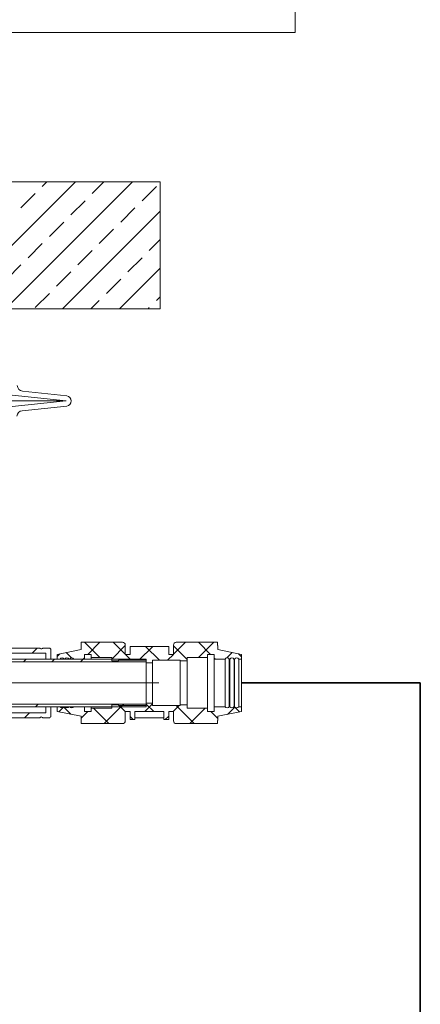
# Model space of a CAD drawing. Extents: x 193 to 943, y 26 to 526.
# Tile 14 of 207: x 261 to 277, y 104 to 143. Entities that reach past the tile are written whole.
import ezdxf
from ezdxf.lldxf.tags import DXFTag

# ---------------------------------------------------------------- set-up
doc = ezdxf.new("R2010")
doc.units = 0
doc.layers.get('0').update_dxf_attribs({"lineweight": 25})
doc.layers.add('KG4_HLS_S_____ZEICHNEN_SWDF', color=40, linetype='Continuous', lineweight=35, true_color=0xffbf00)
doc.layers.add('KG4_HLS_SYA', color=7, linetype='Continuous', lineweight=25)
doc.layers.add('KG4_HLS_TEXTE', color=7, linetype='Continuous', lineweight=13)
tags = doc.linetypes.add('STRICHPUNKT2', pattern=[12.7, 6.35, -3.175, 0, -3.175]).pattern_tags.tags
tags[10:11] = [DXFTag(74, 4), DXFTag(75, 0), DXFTag(340, '0'), DXFTag(46, 0.0), DXFTag(50, 0.0), DXFTag(44, 0.0), DXFTag(45, 0.0)]
tags[8:9] = [DXFTag(74, 4), DXFTag(75, 0), DXFTag(340, '0'), DXFTag(46, 0.0), DXFTag(50, 0.0), DXFTag(44, 0.0), DXFTag(45, 0.0)]
tags[6:7] = [DXFTag(74, 4), DXFTag(75, 0), DXFTag(340, '0'), DXFTag(46, 0.0), DXFTag(50, 0.0), DXFTag(44, 0.0), DXFTag(45, 0.0)]
tags[4:5] = [DXFTag(74, 4), DXFTag(75, 0), DXFTag(340, '0'), DXFTag(46, 0.0), DXFTag(50, 0.0), DXFTag(44, 0.0), DXFTag(45, 0.0)]

# ---------------------------------------------------------------- blocks, each defined once
blk = doc.blocks.new('Blockreferenz-A069I1I67N', base_point=(228.018, 113.76))
at = {"color": 8, "lineweight": 5, "true_color": 0x808080}
for p, q in [((258.431, 131.404), (263.431, 136.404)), ((260.676, 131.404), (265.676, 136.404)), ((262.127, 136.222), (262.309, 136.404)), ((264.092, 135.942), (264.554, 136.404)), ((266.056, 135.661), (266.617, 136.222)), ((261.285, 135.381), (261.847, 135.942)), ((263.25, 135.1), (263.811, 135.661)), ((262.922, 131.404), (266.768, 135.251)), ((265.214, 134.819), (265.776, 135.381)), ((262.408, 134.258), (262.969, 134.819)), ((264.372, 133.977), (264.934, 134.539)), ((266.337, 133.697), (266.768, 134.128)), ((261.566, 133.416), (262.127, 133.977)), ((263.531, 133.135), (264.092, 133.697)), ((265.495, 132.855), (266.056, 133.416)), ((260.724, 132.574), (261.285, 133.135)), ((265.167, 131.404), (266.768, 133.006)), ((262.689, 132.294), (263.25, 132.855)), ((264.653, 132.013), (265.214, 132.574)), ((261.847, 131.452), (262.408, 132.013)), ((264.044, 131.404), (264.372, 131.732)), ((266.617, 131.732), (266.768, 131.883)), ((266.289, 131.404), (266.337, 131.452)), ((264.393, 117.681), (263.789, 118.285)), ((263.92, 117.81), (264.395, 118.285)), ((265.621, 117.575), (264.911, 118.285)), ((267.293, 117.815), (267.763, 118.285)), ((268.754, 117.81), (268.279, 118.285)), ((268.281, 117.681), (268.885, 118.285)), ((261.725, 117.86), (261.925, 118.06)), ((262.718, 117.73), (262.817, 117.829)), ((263.282, 117.669), (263.071, 117.88)), ((264.858, 117.625), (265.393, 118.16)), ((265.931, 117.575), (266.48, 118.125)), ((266.743, 117.575), (266.194, 118.125)), ((267.053, 117.575), (267.288, 117.81)), ((267.828, 117.612), (267.293, 118.147)), ((269.391, 117.667), (269.605, 117.882)), ((269.968, 117.717), (269.853, 117.833)), ((263.732, 117.622), (263.788, 117.678)), ((268.941, 117.622), (268.898, 117.665)), ((266.16, 115.56), (266.468, 115.868)), ((266.514, 115.56), (266.218, 115.855)), ((261.42, 115.31), (261.62, 115.51)), ((262.78, 115.547), (262.94, 115.707)), ((263.253, 115.452), (262.975, 115.731)), ((263.655, 115.299), (263.915, 115.56)), ((264.743, 115.085), (264.139, 115.689)), ((264.563, 115.085), (265.272, 115.794)), ((265.393, 115.557), (265.157, 115.794)), ((267.283, 115.56), (267.517, 115.794)), ((268.111, 115.085), (267.402, 115.794)), ((267.93, 115.085), (268.534, 115.689)), ((268.631, 115.687), (268.63, 115.689)), ((269.032, 115.286), (268.759, 115.56)), ((269.417, 115.449), (269.706, 115.738)), ((269.896, 115.545), (269.694, 115.747)), ((265.706, 115.245), (265.583, 115.367)), ((266.968, 115.245), (267.103, 115.38))]:
    blk.add_line(p, q, dxfattribs=at)
at = {"color": 0, "lineweight": 9}
for p, q in [((266.768, 136.404), (260.143, 136.404)), ((266.768, 131.404), (266.768, 136.404)), ((258.018, 131.404), (266.768, 131.404)), ((263.068, 127.781), (260.943, 128.004)), ((263.089, 127.98), (261.345, 128.163)), ((263.068, 127.781), (253.968, 127.781)), ((260.941, 127.558), (263.068, 127.781)), ((261.33, 127.397), (263.089, 127.582)), ((263.66, 118.157), (263.66, 118.285)), ((263.66, 118.285), (265.26, 118.285)), ((265.26, 118.285), (265.287, 118.285)), ((265.393, 118.178), (265.393, 117.81)), ((267.293, 117.81), (267.293, 118.178)), ((267.4, 118.285), (267.427, 118.285)), ((267.427, 118.285), (269.027, 118.285)), ((269.027, 118.157), (269.027, 118.285)), ((262.263, 117.86), (260.138, 117.86)), ((261.999, 118.06), (260.263, 118.06)), ((262.388, 118.06), (262.178, 118.06)), ((262.263, 117.622), (262.263, 117.86)), ((262.463, 117.622), (262.463, 117.985)), ((262.718, 117.81), (263.655, 117.997)), ((262.718, 117.622), (262.718, 117.81)), ((263.655, 118.157), (263.66, 118.157)), ((263.655, 117.997), (263.655, 118.157)), ((264.056, 117.81), (263.788, 117.81)), ((263.788, 117.81), (263.788, 117.622)), ((264.056, 117.681), (264.056, 117.81)), ((265.393, 117.81), (265.583, 117.81)), ((265.583, 117.81), (265.583, 118.125)), ((267.103, 118.125), (265.583, 118.125)), ((267.103, 118.125), (267.103, 117.81)), ((267.103, 117.81), (267.293, 117.81)), ((268.898, 117.81), (268.631, 117.81)), ((268.631, 117.81), (268.631, 117.681)), ((268.898, 117.622), (268.898, 117.81)), ((269.027, 118.157), (269.032, 118.157)), ((269.032, 118.157), (269.032, 117.997)), ((269.032, 117.997), (269.968, 117.81)), ((269.968, 117.81), (269.968, 117.622)), ((255.143, 117.622), (266.218, 117.622)), ((255.143, 117.515), (266.218, 117.515)), ((261.38, 117.515), (261.487, 117.622)), ((262.263, 117.622), (262.463, 117.622)), ((262.502, 117.515), (262.61, 117.622)), ((262.825, 117.622), (262.718, 117.622)), ((263.012, 117.622), (262.987, 117.622)), ((263.2, 117.622), (263.175, 117.622)), ((263.788, 117.622), (263.362, 117.622)), ((263.625, 117.515), (263.732, 117.622)), ((264.858, 117.681), (264.056, 117.681)), ((264.056, 117.681), (264.056, 117.622)), ((264.858, 117.552), (264.858, 117.681)), ((265.126, 117.552), (264.858, 117.552)), ((266.218, 117.575), (265.126, 117.575)), ((265.126, 117.575), (265.126, 117.552)), ((266.218, 117.515), (266.218, 117.622)), ((266.218, 117.481), (266.218, 117.575)), ((266.468, 117.481), (266.218, 117.481)), ((266.218, 117.481), (266.218, 115.888)), ((267.561, 117.575), (266.468, 117.575)), ((266.468, 117.575), (266.468, 117.481)), ((266.468, 117.481), (266.468, 115.888)), ((267.561, 117.552), (267.561, 117.575)), ((267.828, 117.552), (267.561, 117.552)), ((267.561, 117.552), (267.561, 115.818)), ((268.631, 117.681), (267.828, 117.681)), ((267.828, 117.681), (267.828, 117.552)), ((267.828, 117.552), (267.828, 115.818)), ((268.631, 117.681), (268.631, 115.689)), ((269.325, 117.622), (268.898, 117.622)), ((268.898, 117.622), (268.898, 115.747)), ((269.325, 117.622), (269.325, 115.747)), ((269.512, 117.622), (269.487, 117.622)), ((269.487, 117.622), (269.487, 115.747)), ((269.512, 117.622), (269.512, 115.747)), ((269.7, 117.622), (269.675, 117.622)), ((269.675, 117.622), (269.675, 115.747)), ((269.7, 117.622), (269.7, 115.747)), ((269.968, 117.622), (269.862, 117.622)), ((269.862, 117.622), (269.862, 115.747)), ((269.968, 117.622), (269.968, 115.747)), ((266.218, 115.855), (255.143, 115.855)), ((261.858, 115.747), (261.965, 115.855)), ((265.225, 115.747), (265.333, 115.855)), ((266.218, 115.794), (266.218, 115.888)), ((266.218, 115.888), (266.468, 115.888)), ((266.218, 115.747), (266.218, 115.855)), ((266.468, 115.888), (266.468, 115.794)), ((266.218, 115.747), (255.143, 115.747)), ((260.138, 115.51), (262.263, 115.51)), ((262.263, 115.51), (262.263, 115.747)), ((262.463, 115.747), (262.263, 115.747)), ((262.463, 115.385), (262.463, 115.747)), ((262.718, 115.56), (262.718, 115.747)), ((262.718, 115.747), (262.825, 115.747)), ((263.655, 115.372), (262.718, 115.56)), ((262.987, 115.747), (263.012, 115.747)), ((263.175, 115.747), (263.2, 115.747)), ((263.362, 115.747), (263.788, 115.747)), ((263.788, 115.747), (263.788, 115.56)), ((263.788, 115.56), (264.056, 115.56)), ((264.056, 115.747), (264.056, 115.689)), ((264.056, 115.56), (264.056, 115.689)), ((264.056, 115.689), (264.858, 115.689)), ((264.858, 115.689), (264.858, 115.818)), ((264.858, 115.818), (265.126, 115.818)), ((265.126, 115.818), (265.126, 115.794)), ((265.126, 115.794), (266.218, 115.794)), ((265.583, 115.56), (265.393, 115.56)), ((265.393, 115.56), (265.393, 115.191)), ((265.583, 115.245), (265.583, 115.56)), ((266.913, 115.56), (265.773, 115.56)), ((265.773, 115.56), (265.773, 115.245)), ((266.468, 115.794), (267.561, 115.794)), ((266.913, 115.245), (266.913, 115.56)), ((267.293, 115.56), (267.103, 115.56)), ((267.103, 115.56), (267.103, 115.245)), ((267.293, 115.191), (267.293, 115.56)), ((267.561, 115.794), (267.561, 115.818)), ((267.561, 115.818), (267.828, 115.818)), ((267.828, 115.818), (267.828, 115.689)), ((267.828, 115.689), (268.631, 115.689)), ((268.631, 115.689), (268.631, 115.56)), ((268.631, 115.56), (268.898, 115.56)), ((268.898, 115.56), (268.898, 115.747)), ((268.898, 115.747), (269.325, 115.747)), ((269.968, 115.56), (269.032, 115.372)), ((269.487, 115.747), (269.512, 115.747)), ((269.675, 115.747), (269.7, 115.747)), ((269.862, 115.747), (269.968, 115.747)), ((269.968, 115.747), (269.968, 115.56)), ((260.413, 115.31), (261.999, 115.31)), ((262.178, 115.31), (262.388, 115.31)), ((263.655, 115.212), (263.655, 115.372)), ((263.66, 115.212), (263.655, 115.212)), ((263.66, 115.085), (263.66, 115.212)), ((265.26, 115.085), (263.66, 115.085)), ((265.287, 115.085), (265.26, 115.085)), ((265.773, 115.245), (265.583, 115.245)), ((266.913, 115.315), (265.773, 115.315)), ((267.103, 115.245), (266.913, 115.245)), ((267.427, 115.085), (267.4, 115.085)), ((269.027, 115.085), (267.427, 115.085)), ((269.032, 115.212), (269.027, 115.212)), ((269.027, 115.085), (269.027, 115.212)), ((269.032, 115.372), (269.032, 115.212))]:
    blk.add_line(p, q, dxfattribs=at)
at = {"color": 0, "linetype": 'STRICHPUNKT2', "lineweight": 5, "ltscale": 0.13}
blk.add_line((266.718, 116.685), (254.643, 116.685), dxfattribs=at)
at = {"color": 0, "lineweight": 9}
for centre, major_axis, end_param in [((261.368, 128.387), (-0.225, 0), 1.466077), ((263.068, 127.781), (0.021, -0.199), 2.932153), ((261.354, 127.174), (-0.024, 0.224), 1.420553), ((265.287, 118.178), (0.106, 0), 1.570796), ((267.4, 118.178), (0, 0.106), 1.570796), ((261.999, 117.997), (0.0446, 0.0437), 0.795399), ((262.088, 118.085), (-0.0446, -0.0438), 1.590798), ((262.178, 117.997), (0, 0.0625), 0.795399), ((262.388, 117.985), (0.075, 0), 1.570796), ((262.906, 117.575), (0.0813, 0.0468), 2.096963), ((263.093, 117.575), (0.0813, 0.0468), 2.096963), ((263.281, 117.575), (0.0813, 0.0468), 2.096963), ((269.406, 117.575), (0.0813, 0.0468), 2.096963), ((269.593, 117.575), (0.0813, 0.0468), 2.096963), ((269.781, 117.575), (0.0813, 0.0468), 2.096963), ((262.906, 115.794), (-0.0813, -0.0468), 2.096963), ((263.093, 115.794), (-0.0813, -0.0468), 2.096963), ((263.281, 115.794), (-0.0813, -0.0468), 2.096963), ((269.406, 115.794), (-0.0813, -0.0468), 2.096963), ((269.593, 115.794), (-0.0813, -0.0468), 2.096963), ((269.781, 115.794), (-0.0813, -0.0468), 2.096963), ((261.999, 115.372), (0, -0.0625), 0.795399), ((262.088, 115.285), (0.0446, 0.0438), 1.590798), ((262.178, 115.372), (-0.0446, -0.0438), 0.795399), ((262.388, 115.385), (0, -0.075), 1.570796), ((265.287, 115.191), (0, -0.106), 1.570796), ((267.4, 115.191), (-0.106, 0), 1.570796)]:
    blk.add_ellipse(centre, major_axis=major_axis, ratio=1, start_param=0, end_param=end_param, dxfattribs=at)

msp = doc.modelspace()

# ---------------------------------------------------------------- linework, layer by layer
at = {"layer": 'KG4_HLS_S_____ZEICHNEN_SWDF', "ltscale": 0.35}
for p in [(269.968, 116.685), (277.011, 76.726)]:
    msp.add_line(p, (277.011, 116.685), dxfattribs=at)
at = {"layer": 'KG4_HLS_TEXTE', "color": 8, "linetype": 'STRICHPUNKT2', "lineweight": 9, "ltscale": 0.13, "true_color": 0x808080}
for p, q in [((272.082, 144.779), (272.082, 142.279)), ((272.082, 142.279), (256.11, 142.279))]:
    msp.add_line(p, q, dxfattribs=at)

# ---------------------------------------------------------------- block references
at = {"layer": 'KG4_HLS_SYA', "ltscale": 0.25}
msp.add_blockref('Blockreferenz-A069I1I67N', (228.018, 113.76), dxfattribs=at)

doc.saveas('drawing.dxf')
